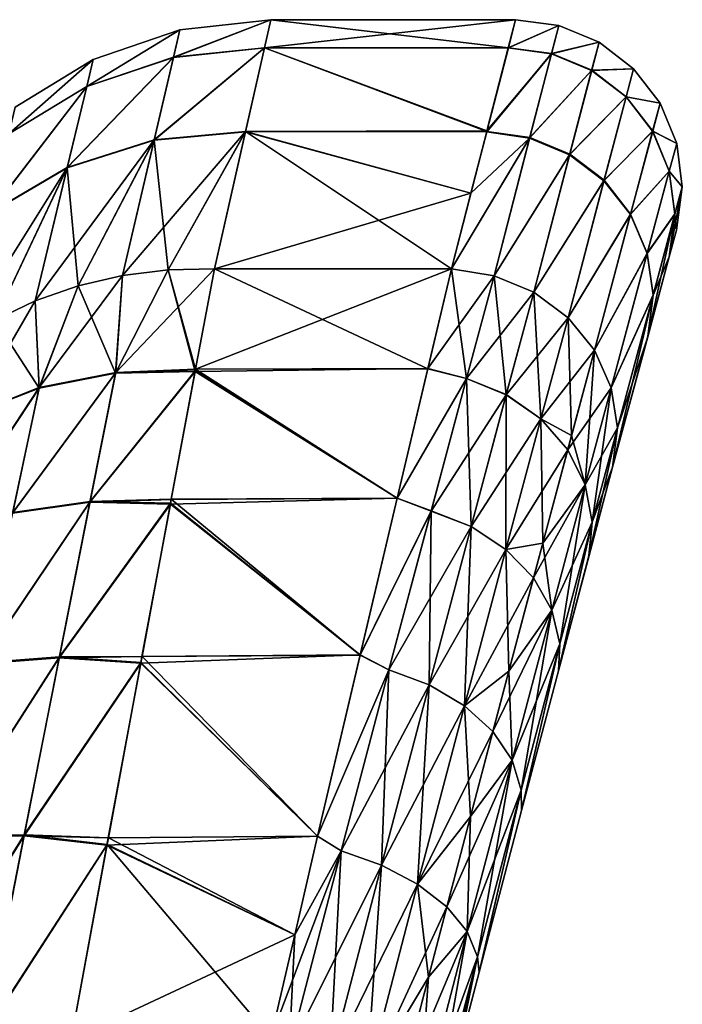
# Model space of a CAD drawing. Header units: metres. Extents: x 59 to 135, y -85 to 87.
# Tile 210 of 210: x 131.57 to 134.75, y 82.53 to 87.25. Entities that reach past the tile are written whole.
import ezdxf

# ---------------------------------------------------------------- set-up
doc = ezdxf.new("R2010")
doc.units = ezdxf.units.M
doc.layers.add('solid_21_404_502_XXX', color=7, linetype='CONTINUOUS')

msp = doc.modelspace()

# ---------------------------------------------------------------- linework, layer by layer
at = {"layer": 'solid_21_404_502_XXX'}
for points in [[(132.30574, 87.068466, 2.121227), (132.742386, 87.114601, 2.141315), (132.773087, 87.25, 0.004176)], [(132.30574, 87.068466, 2.121227), (132.773087, 87.25, 0.004176), (132.336929, 87.201859, 0.004138)], [(132.305969, 87.069496, -2.113011), (132.773087, 87.25, 0.004176), (132.74263, 87.115654, -2.133033)], [(132.336929, 87.201859, 0.004138), (132.773087, 87.25, 0.004176), (132.305969, 87.069496, -2.113011)], [(133.913116, 87.115616, 2.13333), (132.773087, 87.25, 0.004176), (132.742386, 87.114601, 2.141315)], [(133.9478, 87.25, -0.004178), (132.74263, 87.115654, -2.133033), (132.773087, 87.25, 0.004176)], [(133.9478, 87.25, -0.004178), (133.912842, 87.114563, -2.141612), (132.74263, 87.115654, -2.133033)], [(133.913116, 87.115616, 2.13333), (133.9478, 87.25, -0.004178), (132.773087, 87.25, 0.004176)], [(134.155197, 87.222649, -0.004187), (133.912842, 87.114563, -2.141612), (133.9478, 87.25, -0.004178)], [(134.155197, 87.222649, -0.004187), (133.9478, 87.25, -0.004178), (133.913116, 87.115616, 2.13333)], [(131.890167, 86.928726, 2.089925), (132.336929, 87.201859, 0.004138), (131.921753, 87.059753, 0.004077)], [(131.890167, 86.928726, 2.089925), (132.30574, 87.068466, 2.121227), (132.336929, 87.201859, 0.004138)], [(132.336929, 87.201859, 0.004138), (132.305969, 87.069496, -2.113011), (131.890396, 86.929733, -2.081831)], [(131.921753, 87.059753, 0.004077), (132.336929, 87.201859, 0.004138), (131.890396, 86.929733, -2.081831)], [(134.119843, 87.086617, -2.145201), (133.912842, 87.114563, -2.141612), (134.155197, 87.222649, -0.004187)], [(134.155197, 87.222649, -0.004187), (133.913116, 87.115616, 2.13333), (134.120102, 87.087669, 2.136893)], [(134.119843, 87.086617, -2.145201), (134.155197, 87.222649, -0.004187), (134.348404, 87.142479, -0.00418)], [(134.348404, 87.142479, -0.00418), (134.155197, 87.222649, -0.004187), (134.120102, 87.087669, 2.136893)], [(132.21312, 86.671867, 4.203223), (132.651215, 86.712105, 4.242525), (132.742386, 87.114601, 2.141315)], [(132.21312, 86.671867, 4.203223), (132.742386, 87.114601, 2.141315), (132.30574, 87.068466, 2.121227)], [(132.213593, 86.673927, -4.195174), (132.74263, 87.115654, -2.133033), (132.651688, 86.714195, -4.234408)], [(132.305969, 87.069496, -2.113011), (132.74263, 87.115654, -2.133033), (132.213593, 86.673927, -4.195174)], [(133.809738, 86.714104, 4.234763), (132.742386, 87.114601, 2.141315), (132.651215, 86.712105, 4.242525)], [(133.810303, 86.716324, -4.22612), (132.651688, 86.714195, -4.234408), (132.74263, 87.115654, -2.133033)], [(133.809738, 86.714104, 4.234763), (133.913116, 87.115616, 2.13333), (132.742386, 87.114601, 2.141315)], [(133.912842, 87.114563, -2.141612), (133.810303, 86.716324, -4.22612), (132.74263, 87.115654, -2.133033)], [(134.120102, 87.087669, 2.136893), (133.913116, 87.115616, 2.13333), (133.809738, 86.714104, 4.234763)], [(134.119843, 87.086617, -2.145201), (133.810303, 86.716324, -4.22612), (133.912842, 87.114563, -2.141612)], [(134.312714, 87.006462, -2.141654), (134.119843, 87.086617, -2.145201), (134.348404, 87.142479, -0.00418)], [(134.348404, 87.142479, -0.00418), (134.120102, 87.087669, 2.136893), (134.312973, 87.007523, 2.13336)], [(134.312714, 87.006462, -2.141654), (134.348404, 87.142479, -0.00418), (134.514206, 87.014969, -0.00416)], [(134.514206, 87.014969, -0.00416), (134.348404, 87.142479, -0.00418), (134.312973, 87.007523, 2.13336)], [(131.515747, 86.702126, 2.048938), (131.921753, 87.059753, 0.004077), (131.547546, 86.830521, 0.003997)], [(131.515747, 86.702126, 2.048938), (131.890167, 86.928726, 2.089925), (131.921753, 87.059753, 0.004077)], [(131.921753, 87.059753, 0.004077), (131.890396, 86.929733, -2.081831), (131.515991, 86.703117, -2.041002)], [(131.547546, 86.830521, 0.003997), (131.921753, 87.059753, 0.004077), (131.515991, 86.703117, -2.041002)], [(131.796371, 86.539124, 4.141469), (132.30574, 87.068466, 2.121227), (131.890167, 86.928726, 2.089925)], [(131.796371, 86.539124, 4.141469), (132.21312, 86.671867, 4.203223), (132.30574, 87.068466, 2.121227)], [(132.305969, 87.069496, -2.113011), (132.213593, 86.673927, -4.195174), (131.796844, 86.541145, -4.133537)], [(131.890396, 86.929733, -2.081831), (132.305969, 87.069496, -2.113011), (131.796844, 86.541145, -4.133537)], [(134.119843, 87.086617, -2.145201), (133.809189, 86.712013, -4.242884), (133.810303, 86.716324, -4.22612)], [(134.01503, 86.682358, -4.249557), (133.809189, 86.712013, -4.242884), (134.119843, 87.086617, -2.145201)], [(134.120102, 87.087669, 2.136893), (133.809738, 86.714104, 4.234763), (134.015564, 86.684456, 4.241427)], [(134.01503, 86.682358, -4.249557), (134.119843, 87.086617, -2.145201), (134.312714, 87.006462, -2.141654)], [(134.312973, 87.007523, 2.13336), (134.120102, 87.087669, 2.136893), (134.015564, 86.684456, 4.241427)], [(134.206924, 86.60231, -4.242261), (134.01503, 86.682358, -4.249557), (134.312714, 87.006462, -2.141654)], [(134.312973, 87.007523, 2.13336), (134.015564, 86.684456, 4.241427), (134.207474, 86.604408, 4.234148)], [(134.206924, 86.60231, -4.242261), (134.312714, 87.006462, -2.141654), (134.478317, 86.87957, -2.131233)], [(134.478592, 86.880623, 2.122981), (134.312973, 87.007523, 2.13336), (134.207474, 86.604408, 4.234148)], [(134.478317, 86.87957, -2.131233), (134.312714, 87.006462, -2.141654), (134.514206, 87.014969, -0.00416)], [(134.514206, 87.014969, -0.00416), (134.312973, 87.007523, 2.13336), (134.478592, 86.880623, 2.122981)], [(134.478317, 86.87957, -2.131233), (134.514206, 87.014969, -0.00416), (134.641312, 86.848831, -0.004127)], [(134.641312, 86.848831, -0.004127), (134.514206, 87.014969, -0.00416), (134.478592, 86.880623, 2.122981)], [(131.42131, 86.320343, 4.060299), (131.890167, 86.928726, 2.089925), (131.515747, 86.702126, 2.048938)], [(131.42131, 86.320343, 4.060299), (131.796371, 86.539124, 4.141469), (131.890167, 86.928726, 2.089925)], [(131.890396, 86.929733, -2.081831), (131.796844, 86.541145, -4.133537), (131.421783, 86.322319, -4.052522)], [(131.515991, 86.703117, -2.041002), (131.890396, 86.929733, -2.081831), (131.421783, 86.322319, -4.052522)], [(134.371933, 86.477287, -4.221505), (134.206924, 86.60231, -4.242261), (134.478317, 86.87957, -2.131233)], [(134.478592, 86.880623, 2.122981), (134.207474, 86.604408, 4.234148), (134.372482, 86.479378, 4.213431)], [(134.371933, 86.477287, -4.221505), (134.478317, 86.87957, -2.131233), (134.605362, 86.714592, -2.114651)], [(134.605637, 86.715637, 2.106462), (134.478592, 86.880623, 2.122981), (134.372482, 86.479378, 4.213431)], [(134.605362, 86.714592, -2.114651), (134.478317, 86.87957, -2.131233), (134.641312, 86.848831, -0.004127)], [(134.641312, 86.848831, -0.004127), (134.478592, 86.880623, 2.122981), (134.605637, 86.715637, 2.106462)], [(134.605362, 86.714592, -2.114651), (134.641312, 86.848831, -0.004127), (134.720993, 86.655426, -0.004085)], [(134.720993, 86.655426, -0.004085), (134.641312, 86.848831, -0.004127), (134.605637, 86.715637, 2.106462)], [(132.062088, 86.023415, -6.206334), (132.651688, 86.714195, -4.234408), (132.280975, 86.050339, -6.239176)], [(132.213593, 86.673927, -4.195174), (132.651688, 86.714195, -4.234408), (132.062088, 86.023415, -6.206334)], [(132.280975, 86.050339, 6.239176), (132.651215, 86.712105, 4.242525), (132.21312, 86.671867, 4.203223)], [(132.280975, 86.050339, -6.239176), (132.651688, 86.714195, -4.234408), (132.502609, 86.054207, -6.263158)], [(132.280975, 86.050339, 6.239176), (132.502609, 86.054207, 6.263158), (132.651215, 86.712105, 4.242525)], [(132.651688, 86.714195, -4.234408), (133.640747, 86.054207, -6.263158), (132.502609, 86.054207, -6.263158)], [(133.733734, 86.417725, 5.254017), (132.651215, 86.712105, 4.242525), (132.502609, 86.054207, 6.263158)], [(133.733734, 86.417725, 5.254017), (133.809738, 86.714104, 4.234763), (132.651215, 86.712105, 4.242525)], [(133.810303, 86.716324, -4.22612), (133.809189, 86.712013, -4.242884), (132.651688, 86.714195, -4.234408)], [(133.733719, 86.417664, -5.254194), (133.640747, 86.054207, -6.263158), (132.651688, 86.714195, -4.234408)], [(133.809189, 86.712013, -4.242884), (133.733719, 86.417664, -5.254194), (132.651688, 86.714195, -4.234408)], [(133.733734, 86.417725, 5.254017), (133.640747, 86.054207, 6.263158), (133.809738, 86.714104, 4.234763)], [(134.015564, 86.684456, 4.241427), (133.809738, 86.714104, 4.234763), (133.640747, 86.054207, 6.263158)], [(133.844727, 86.021965, 6.272031), (134.015564, 86.684456, 4.241427), (133.640747, 86.054207, 6.263158)], [(134.01503, 86.682358, -4.249557), (133.640747, 86.054207, -6.263158), (133.733719, 86.417664, -5.254194)], [(134.01503, 86.682358, -4.249557), (133.844727, 86.021965, -6.272031), (133.640747, 86.054207, -6.263158)], [(134.01503, 86.682358, -4.249557), (133.733719, 86.417664, -5.254194), (133.809189, 86.712013, -4.242884)], [(133.844727, 86.021965, 6.272031), (134.207474, 86.604408, 4.234148), (134.015564, 86.684456, 4.241427)], [(134.206924, 86.60231, -4.242261), (133.844727, 86.021965, -6.272031), (134.01503, 86.682358, -4.249557)], [(134.498871, 86.31575, -4.188692), (134.371933, 86.477287, -4.221505), (134.605362, 86.714592, -2.114651)], [(134.605637, 86.715637, 2.106462), (134.372482, 86.479378, 4.213431), (134.49942, 86.317818, 4.18068)], [(134.498871, 86.31575, -4.188692), (134.605362, 86.714592, -2.114651), (134.685196, 86.522774, -2.093037)], [(134.685486, 86.523804, 2.084932), (134.605637, 86.715637, 2.106462), (134.49942, 86.317818, 4.18068)], [(134.685196, 86.522774, -2.093037), (134.605362, 86.714592, -2.114651), (134.720993, 86.655426, -0.004085)], [(134.720993, 86.655426, -0.004085), (134.605637, 86.715637, 2.106462), (134.685486, 86.523804, 2.084932)], [(132.213593, 86.673927, -4.195174), (131.848679, 85.973763, -6.16504), (131.643387, 85.902, -6.115808)], [(131.796844, 86.541145, -4.133537), (132.213593, 86.673927, -4.195174), (131.643387, 85.902, -6.115808)], [(131.848679, 85.973763, 6.16504), (132.21312, 86.671867, 4.203223), (131.796371, 86.539124, 4.141469)], [(132.213593, 86.673927, -4.195174), (132.062088, 86.023415, -6.206334), (131.848679, 85.973763, -6.16504)], [(131.848679, 85.973763, 6.16504), (132.062088, 86.023415, 6.206334), (132.21312, 86.671867, 4.203223)], [(132.062088, 86.023415, 6.206334), (132.280975, 86.050339, 6.239176), (132.21312, 86.671867, 4.203223)], [(134.685196, 86.522774, -2.093037), (134.720993, 86.655426, -0.004085), (134.747803, 86.447975, -0.004036)], [(134.747803, 86.447975, -0.004036), (134.720993, 86.655426, -0.004085), (134.685486, 86.523804, 2.084932)], [(133.844727, 86.021965, 6.272031), (134.035263, 85.942123, 6.260615), (134.207474, 86.604408, 4.234148)], [(134.206924, 86.60231, -4.242261), (134.035263, 85.942123, -6.260615), (133.844727, 86.021965, -6.272031)], [(134.035263, 85.942123, 6.260615), (134.372482, 86.479378, 4.213431), (134.207474, 86.604408, 4.234148)], [(134.371933, 86.477287, -4.221505), (134.035263, 85.942123, -6.260615), (134.206924, 86.60231, -4.242261)], [(131.796844, 86.541145, -4.133537), (131.448792, 85.809021, -6.059249), (131.267288, 85.695984, -5.996068)], [(131.421783, 86.322319, -4.052522), (131.796844, 86.541145, -4.133537), (131.267288, 85.695984, -5.996068)], [(131.448792, 85.809021, 6.059249), (131.796371, 86.539124, 4.141469), (131.42131, 86.320343, 4.060299)], [(131.796844, 86.541145, -4.133537), (131.643387, 85.902, -6.115808), (131.448792, 85.809021, -6.059249)], [(131.448792, 85.809021, 6.059249), (131.643387, 85.902, 6.115808), (131.796371, 86.539124, 4.141469)], [(131.643387, 85.902, 6.115808), (131.848679, 85.973763, 6.16504), (131.796371, 86.539124, 4.141469)], [(134.579163, 86.128609, -4.146039), (134.498871, 86.31575, -4.188692), (134.685196, 86.522774, -2.093037)], [(134.685486, 86.523804, 2.084932), (134.49942, 86.317818, 4.18068), (134.579712, 86.130661, 4.138109)], [(134.579163, 86.128609, -4.146039), (134.685196, 86.522774, -2.093037), (134.712387, 86.317192, -2.067865)], [(134.712662, 86.318214, 2.059856), (134.685486, 86.523804, 2.084932), (134.579712, 86.130661, 4.138109)], [(134.712387, 86.317192, -2.067865), (134.685196, 86.522774, -2.093037), (134.747803, 86.447975, -0.004036)], [(134.747803, 86.447975, -0.004036), (134.685486, 86.523804, 2.084932), (134.712662, 86.318214, 2.059856)], [(134.035263, 85.942123, 6.260615), (134.199417, 85.820038, 6.229654), (134.372482, 86.479378, 4.213431)], [(134.371933, 86.477287, -4.221505), (134.199417, 85.820038, -6.229654), (134.035263, 85.942123, -6.260615)], [(134.199417, 85.820038, 6.229654), (134.49942, 86.317818, 4.18068), (134.372482, 86.479378, 4.213431)], [(134.498871, 86.31575, -4.188692), (134.199417, 85.820038, -6.229654), (134.371933, 86.477287, -4.221505)], [(134.747803, 86.447975, -0.004036), (134.685318, 86.112869, 2.032932), (134.71994, 86.240654, -0.003983)], [(134.747803, 86.447975, -0.004036), (134.712662, 86.318214, 2.059856), (134.685318, 86.112869, 2.032932)], [(134.712387, 86.317192, -2.067865), (134.747803, 86.447975, -0.004036), (134.71994, 86.240654, -0.003983)], [(133.733734, 86.417725, 5.254017), (132.502609, 86.054207, 6.263158), (133.640747, 86.054207, 6.263158)], [(134.199417, 85.820038, 6.229654), (134.326187, 85.663864, 6.181219), (134.49942, 86.317818, 4.18068)], [(134.498871, 86.31575, -4.188692), (134.326187, 85.663864, -6.181219), (134.199417, 85.820038, -6.229654)], [(134.326187, 85.663864, 6.181219), (134.579712, 86.130661, 4.138109), (134.49942, 86.317818, 4.18068)], [(134.579163, 86.128609, -4.146039), (134.326187, 85.663864, -6.181219), (134.498871, 86.31575, -4.188692)], [(134.607376, 85.928535, -4.096434), (134.579163, 86.128609, -4.146039), (134.712387, 86.317192, -2.067865)], [(134.712662, 86.318214, 2.059856), (134.579712, 86.130661, 4.138109), (134.607925, 85.930557, 4.088597)], [(134.712662, 86.318214, 2.059856), (134.582138, 85.731026, 4.035476), (134.685318, 86.112869, 2.032932)], [(134.712662, 86.318214, 2.059856), (134.607925, 85.930557, 4.088597), (134.582138, 85.731026, 4.035476)], [(134.607376, 85.928535, -4.096434), (134.712387, 86.317192, -2.067865), (134.685043, 86.111877, -2.040818)], [(134.712387, 86.317192, -2.067865), (134.71994, 86.240654, -0.003983), (134.685043, 86.111877, -2.040818)], [(134.685043, 86.111877, -2.040818), (134.71994, 86.240654, -0.003983), (134.685318, 86.112869, 2.032932)], [(134.326187, 85.663864, 6.181219), (134.40712, 85.484047, 6.11855), (134.579712, 86.130661, 4.138109)], [(134.579163, 86.128609, -4.146039), (134.40712, 85.484047, -6.11855), (134.326187, 85.663864, -6.181219)], [(134.40712, 85.484047, 6.11855), (134.607925, 85.930557, 4.088597), (134.579712, 86.130661, 4.138109)], [(134.607376, 85.928535, -4.096434), (134.40712, 85.484047, -6.11855), (134.579163, 86.128609, -4.146039)], [(134.581604, 85.729034, -4.043221), (134.685043, 86.111877, -2.040818), (134.582138, 85.731026, 4.035476)], [(134.607376, 85.928535, -4.096434), (134.685043, 86.111877, -2.040818), (134.581604, 85.729034, -4.043221)], [(134.685043, 86.111877, -2.040818), (134.685318, 86.112869, 2.032932), (134.582138, 85.731026, 4.035476)], [(132.062088, 86.023415, -6.206334), (132.029358, 85.557503, -7.209183), (131.66188, 85.485466, -7.112782)], [(131.848679, 85.973763, -6.16504), (132.062088, 86.023415, -6.206334), (131.66188, 85.485466, -7.112782)], [(132.028839, 85.554832, 7.213833), (132.062088, 86.023415, 6.206334), (131.848679, 85.973763, 6.16504)], [(132.028839, 85.554832, 7.213833), (132.410538, 85.5625, 7.274918), (132.280975, 86.050339, 6.239176)], [(132.028839, 85.554832, 7.213833), (132.280975, 86.050339, 6.239176), (132.062088, 86.023415, 6.206334)], [(132.029358, 85.557503, -7.209183), (132.502609, 86.054207, -6.263158), (132.412537, 85.573158, -7.256566)], [(132.280975, 86.050339, -6.239176), (132.502609, 86.054207, -6.263158), (132.029358, 85.557503, -7.209183)], [(132.062088, 86.023415, -6.206334), (132.280975, 86.050339, -6.239176), (132.029358, 85.557503, -7.209183)], [(132.280975, 86.050339, 6.239176), (132.412506, 85.572983, 7.256866), (132.502609, 86.054207, 6.263158)], [(132.280975, 86.050339, 6.239176), (132.410538, 85.5625, 7.274918), (132.412506, 85.572983, 7.256866)], [(132.412506, 85.572983, 7.256866), (133.640747, 86.054207, 6.263158), (132.502609, 86.054207, 6.263158)], [(133.526596, 85.575996, 7.25165), (133.640747, 86.054207, 6.263158), (132.412506, 85.572983, 7.256866)], [(133.526566, 85.575867, -7.251884), (132.412537, 85.573158, -7.256566), (132.502609, 86.054207, -6.263158)], [(133.526566, 85.575867, -7.251884), (132.502609, 86.054207, -6.263158), (133.640747, 86.054207, -6.263158)], [(133.712097, 85.528839, -7.28691), (133.526566, 85.575867, -7.251884), (133.640747, 86.054207, -6.263158)], [(133.844727, 86.021965, 6.272031), (133.640747, 86.054207, 6.263158), (133.526596, 85.575996, 7.25165)], [(133.712067, 85.52877, 7.287029), (133.844727, 86.021965, 6.272031), (133.526596, 85.575996, 7.25165)], [(133.844727, 86.021965, -6.272031), (133.712097, 85.528839, -7.28691), (133.640747, 86.054207, -6.263158)], [(133.712067, 85.52877, 7.287029), (134.035263, 85.942123, 6.260615), (133.844727, 86.021965, 6.272031)], [(133.903259, 85.451225, -7.271375), (133.712097, 85.528839, -7.28691), (133.844727, 86.021965, -6.272031)], [(134.035263, 85.942123, -6.260615), (133.903259, 85.451225, -7.271375), (133.844727, 86.021965, -6.272031)], [(131.643387, 85.902, -6.115808), (131.848679, 85.973763, -6.16504), (131.66188, 85.485466, -7.112782)], [(131.661346, 85.482887, 7.117321), (131.848679, 85.973763, 6.16504), (131.643387, 85.902, 6.115808)], [(131.661346, 85.482887, 7.117321), (132.028839, 85.554832, 7.213833), (131.848679, 85.973763, 6.16504)], [(133.903244, 85.451157, 7.271493), (134.035263, 85.942123, 6.260615), (133.712067, 85.52877, 7.287029)], [(133.903244, 85.451157, 7.271493), (134.199417, 85.820038, 6.229654), (134.035263, 85.942123, 6.260615)], [(134.069, 85.334755, -7.229244), (133.903259, 85.451225, -7.271375), (134.035263, 85.942123, -6.260615)], [(134.199417, 85.820038, -6.229654), (134.069, 85.334755, -7.229244), (134.035263, 85.942123, -6.260615)], [(134.40712, 85.484047, 6.11855), (134.436798, 85.292625, 6.045839), (134.607925, 85.930557, 4.088597)], [(134.607376, 85.928535, -4.096434), (134.436798, 85.292625, -6.045839), (134.40712, 85.484047, -6.11855)], [(134.607925, 85.930557, 4.088597), (134.413513, 85.103508, 5.968421), (134.582138, 85.731026, 4.035476)], [(134.436798, 85.292625, 6.045839), (134.413513, 85.103508, 5.968421), (134.607925, 85.930557, 4.088597)], [(134.607376, 85.928535, -4.096434), (134.581604, 85.729034, -4.043221), (134.436798, 85.292625, -6.045839)], [(131.643387, 85.902, -6.115808), (131.66188, 85.485466, -7.112782), (131.322403, 85.351784, -6.984685)], [(131.448792, 85.809021, -6.059249), (131.643387, 85.902, -6.115808), (131.322403, 85.351784, -6.984685)], [(131.661346, 85.482887, 7.117321), (131.643387, 85.902, 6.115808), (131.448792, 85.809021, 6.059249)], [(131.321854, 85.349304, 6.989068), (131.661346, 85.482887, 7.117321), (131.448792, 85.809021, 6.059249)], [(134.068985, 85.334694, 7.229361), (134.199417, 85.820038, 6.229654), (133.903244, 85.451157, 7.271493)], [(134.068985, 85.334694, 7.229361), (134.326187, 85.663864, 6.181219), (134.199417, 85.820038, 6.229654)], [(134.216293, 85.254654, -7.044911), (134.069, 85.334755, -7.229244), (134.199417, 85.820038, -6.229654)], [(134.326187, 85.663864, -6.181219), (134.216293, 85.254654, -7.044911), (134.199417, 85.820038, -6.229654)], [(134.581604, 85.729034, -4.043221), (134.582138, 85.731026, 4.035476), (134.413513, 85.103508, 5.968421)], [(134.413513, 85.103508, -5.968421), (134.581604, 85.729034, -4.043221), (134.413513, 85.103508, 5.968421)], [(134.436798, 85.292625, -6.045839), (134.581604, 85.729034, -4.043221), (134.413513, 85.103508, -5.968421)], [(134.198212, 85.187157, 7.16345), (134.326187, 85.663864, 6.181219), (134.068985, 85.334694, 7.229361)], [(134.198212, 85.187157, 7.16345), (134.40712, 85.484047, 6.11855), (134.326187, 85.663864, 6.181219)], [(134.282303, 85.018501, -7.078056), (134.216293, 85.254654, -7.044911), (134.326187, 85.663864, -6.181219)], [(134.40712, 85.484047, -6.11855), (134.282303, 85.018501, -7.078056), (134.326187, 85.663864, -6.181219)], [(131.534439, 84.883102, 8.009922), (132.028839, 85.554832, 7.213833), (131.661346, 85.482887, 7.117321)], [(131.534439, 84.883102, 8.009922), (131.905701, 84.935081, 8.127666), (132.028839, 85.554832, 7.213833)], [(132.029358, 85.557503, -7.209183), (131.906342, 84.938362, -8.123513), (131.535095, 84.886284, -8.005861)], [(131.66188, 85.485466, -7.112782), (132.029358, 85.557503, -7.209183), (131.535095, 84.886284, -8.005861)], [(131.905701, 84.935081, 8.127666), (132.295898, 84.948944, 8.171852), (132.410538, 85.5625, 7.274918)], [(131.905701, 84.935081, 8.127666), (132.410538, 85.5625, 7.274918), (132.028839, 85.554832, 7.213833)], [(131.906342, 84.938362, -8.123513), (132.411041, 85.565247, -7.270205), (132.295944, 84.949219, -8.171506)], [(132.029358, 85.557503, -7.209183), (132.411041, 85.565247, -7.270205), (131.906342, 84.938362, -8.123513)], [(132.029358, 85.557503, -7.209183), (132.412537, 85.573158, -7.256566), (132.411041, 85.565247, -7.270205)], [(133.37912, 84.955002, 8.164232), (132.410538, 85.5625, 7.274918), (132.295898, 84.948944, 8.171852)], [(133.379059, 84.954773, -8.164514), (132.295944, 84.949219, -8.171506), (132.411041, 85.565247, -7.270205)], [(133.526596, 85.575996, 7.25165), (132.412506, 85.572983, 7.256866), (132.410538, 85.5625, 7.274918)], [(133.37912, 84.955002, 8.164232), (133.526596, 85.575996, 7.25165), (132.410538, 85.5625, 7.274918)], [(133.379059, 84.954773, -8.164514), (132.411041, 85.565247, -7.270205), (132.412537, 85.573158, -7.256566)], [(133.526566, 85.575867, -7.251884), (133.379059, 84.954773, -8.164514), (132.412537, 85.573158, -7.256566)], [(133.712097, 85.528839, -7.28691), (133.379059, 84.954773, -8.164514), (133.526566, 85.575867, -7.251884)], [(133.712067, 85.52877, 7.287029), (133.526596, 85.575996, 7.25165), (133.37912, 84.955002, 8.164232)], [(133.712097, 85.528839, -7.28691), (133.54213, 84.893127, -8.211418), (133.379059, 84.954773, -8.164514)], [(133.542099, 84.893013, 8.211564), (133.712067, 85.52877, 7.287029), (133.37912, 84.955002, 8.164232)], [(133.903244, 85.451157, 7.271493), (133.712067, 85.52877, 7.287029), (133.542099, 84.893013, 8.211564)], [(133.734085, 84.818359, -8.192179), (133.54213, 84.893127, -8.211418), (133.712097, 85.528839, -7.28691)], [(133.903259, 85.451225, -7.271375), (133.734085, 84.818359, -8.192179), (133.712097, 85.528839, -7.28691)], [(131.192398, 84.772644, 7.851131), (131.661346, 85.482887, 7.117321), (131.321854, 85.349304, 6.989068)], [(131.192398, 84.772644, 7.851131), (131.534439, 84.883102, 8.009922), (131.661346, 85.482887, 7.117321)], [(131.66188, 85.485466, -7.112782), (131.535095, 84.886284, -8.005861), (131.193085, 84.775696, -7.847207)], [(131.322403, 85.351784, -6.984685), (131.66188, 85.485466, -7.112782), (131.193085, 84.775696, -7.847207)], [(133.734055, 84.818237, 8.192324), (133.903244, 85.451157, 7.271493), (133.542099, 84.893013, 8.211564)], [(134.068985, 85.334694, 7.229361), (133.903244, 85.451157, 7.271493), (133.734055, 84.818237, 8.192324)], [(133.90184, 84.709053, -8.139998), (133.734085, 84.818359, -8.192179), (133.903259, 85.451225, -7.271375)], [(134.069, 85.334755, -7.229244), (133.90184, 84.709053, -8.139998), (133.903259, 85.451225, -7.271375)], [(134.282288, 85.018433, 7.078169), (134.40712, 85.484047, 6.11855), (134.198212, 85.187157, 7.16345)], [(134.282288, 85.018433, 7.078169), (134.436798, 85.292625, 6.045839), (134.40712, 85.484047, 6.11855)], [(134.315598, 84.839859, -6.979113), (134.282303, 85.018501, -7.078056), (134.40712, 85.484047, -6.11855)], [(134.436798, 85.292625, -6.045839), (134.315598, 84.839859, -6.979113), (134.40712, 85.484047, -6.11855)], [(133.90181, 84.708939, 8.140142), (134.068985, 85.334694, 7.229361), (133.734055, 84.818237, 8.192324)], [(134.198212, 85.187157, 7.16345), (134.068985, 85.334694, 7.229361), (133.90181, 84.708939, 8.140142)], [(134.078308, 84.738327, -7.843858), (133.90184, 84.709053, -8.139998), (134.069, 85.334755, -7.229244)], [(134.216293, 85.254654, -7.044911), (134.078308, 84.738327, -7.843858), (134.069, 85.334755, -7.229244)], [(134.315582, 84.839798, 6.979223), (134.436798, 85.292625, 6.045839), (134.282288, 85.018433, 7.078169)], [(134.436798, 85.292625, -6.045839), (134.413513, 85.103508, -5.968421), (134.300034, 84.678825, -6.848584)], [(134.436798, 85.292625, -6.045839), (134.300034, 84.678825, -6.848584), (134.315598, 84.839859, -6.979113)], [(134.315582, 84.839798, 6.979223), (134.413513, 85.103508, 5.968421), (134.436798, 85.292625, 6.045839)], [(134.282303, 85.018501, -7.078056), (134.078308, 84.738327, -7.843858), (134.216293, 85.254654, -7.044911)], [(134.034119, 84.572418, 8.058511), (134.198212, 85.187157, 7.16345), (133.90181, 84.708939, 8.140142)], [(134.282288, 85.018433, 7.078169), (134.198212, 85.187157, 7.16345), (134.034119, 84.572418, 8.058511)], [(134.300034, 84.678825, -6.848584), (134.413513, 85.103508, -5.968421), (134.30014, 84.679222, 6.847886)], [(134.413513, 85.103508, -5.968421), (134.413513, 85.103508, 5.968421), (134.30014, 84.679222, 6.847886)], [(134.315582, 84.839798, 6.979223), (134.30014, 84.679222, 6.847886), (134.413513, 85.103508, 5.968421)], [(134.122162, 84.417809, 7.952889), (134.282288, 85.018433, 7.078169), (134.034119, 84.572418, 8.058511)], [(134.282303, 85.018501, -7.078056), (134.122192, 84.417923, -7.952751), (134.078308, 84.738327, -7.843858)], [(134.315582, 84.839798, 6.979223), (134.282288, 85.018433, 7.078169), (134.122162, 84.417809, 7.952889)], [(134.160049, 84.255569, -7.830208), (134.122192, 84.417923, -7.952751), (134.282303, 85.018501, -7.078056)], [(134.315598, 84.839859, -6.979113), (134.160049, 84.255569, -7.830208), (134.282303, 85.018501, -7.078056)], [(131.382111, 84.160637, 8.802956), (131.905701, 84.935081, 8.127666), (131.534439, 84.883102, 8.009922)], [(131.382111, 84.160637, 8.802956), (131.758011, 84.189392, 8.937677), (131.905701, 84.935081, 8.127666)], [(131.906342, 84.938362, -8.123513), (131.758759, 84.193237, -8.934073), (131.382889, 84.16436, -8.799421)], [(131.535095, 84.886284, -8.005861), (131.906342, 84.938362, -8.123513), (131.382889, 84.16436, -8.799421)], [(131.758011, 84.189392, 8.937677), (132.291748, 84.926651, 8.199708), (131.905701, 84.935081, 8.127666)], [(131.758011, 84.189392, 8.937677), (132.15535, 84.194336, 8.987399), (132.291748, 84.926651, 8.199708)], [(131.906342, 84.938362, -8.123513), (132.292358, 84.930008, -8.195531), (131.758759, 84.193237, -8.934073)], [(131.758759, 84.193237, -8.934073), (132.292358, 84.930008, -8.195531), (132.155411, 84.194664, -8.987096)], [(131.905701, 84.935081, 8.127666), (132.291748, 84.926651, 8.199708), (132.295898, 84.948944, 8.171852)], [(131.906342, 84.938362, -8.123513), (132.295944, 84.949219, -8.171506), (132.292358, 84.930008, -8.195531)], [(133.20166, 84.202507, 8.979777), (132.291748, 84.926651, 8.199708), (132.15535, 84.194336, 8.987399)], [(133.201599, 84.202248, -8.980022), (132.155411, 84.194664, -8.987096), (132.292358, 84.930008, -8.195531)], [(133.37912, 84.955002, 8.164232), (132.295898, 84.948944, 8.171852), (132.291748, 84.926651, 8.199708)], [(133.20166, 84.202507, 8.979777), (133.37912, 84.955002, 8.164232), (132.291748, 84.926651, 8.199708)], [(133.201599, 84.202248, -8.980022), (132.292358, 84.930008, -8.195531), (132.295944, 84.949219, -8.171506)], [(133.379059, 84.954773, -8.164514), (133.201599, 84.202248, -8.980022), (132.295944, 84.949219, -8.171506)], [(133.54213, 84.893127, -8.211418), (133.201599, 84.202248, -8.980022), (133.379059, 84.954773, -8.164514)], [(133.542099, 84.893013, 8.211564), (133.37912, 84.955002, 8.164232), (133.20166, 84.202507, 8.979777)], [(133.54213, 84.893127, -8.211418), (133.339981, 84.131378, -9.02611), (133.201599, 84.202248, -8.980022)], [(133.339935, 84.131241, 9.026235), (133.542099, 84.893013, 8.211564), (133.20166, 84.202507, 8.979777)], [(133.734055, 84.818237, 8.192324), (133.542099, 84.893013, 8.211564), (133.339935, 84.131241, 9.026235)], [(133.532867, 84.059975, -9.003648), (133.339981, 84.131378, -9.02611), (133.54213, 84.893127, -8.211418)], [(133.734085, 84.818359, -8.192179), (133.532867, 84.059975, -9.003648), (133.54213, 84.893127, -8.211418)], [(134.160034, 84.255463, 7.830343), (134.315582, 84.839798, 6.979223), (134.122162, 84.417809, 7.952889)], [(134.315598, 84.839859, -6.979113), (134.300034, 84.678825, -6.848584), (134.153137, 84.126183, -7.663451)], [(134.315598, 84.839859, -6.979113), (134.153137, 84.126183, -7.663451), (134.160049, 84.255569, -7.830208)], [(134.315582, 84.839798, 6.979223), (134.15329, 84.126793, 7.662681), (134.30014, 84.679222, 6.847886)], [(134.160034, 84.255463, 7.830343), (134.15329, 84.126793, 7.662681), (134.315582, 84.839798, 6.979223)], [(133.532837, 84.059837, 9.003772), (133.734055, 84.818237, 8.192324), (133.339935, 84.131241, 9.026235)], [(133.90181, 84.708939, 8.140142), (133.734055, 84.818237, 8.192324), (133.532837, 84.059837, 9.003772)], [(133.702957, 83.959145, -8.942732), (133.532867, 84.059975, -9.003648), (133.734085, 84.818359, -8.192179)], [(133.90184, 84.709053, -8.139998), (133.702957, 83.959145, -8.942732), (133.734085, 84.818359, -8.192179)], [(134.078308, 84.738327, -7.843858), (133.915436, 84.125198, -8.565022), (133.90184, 84.709053, -8.139998)], [(134.122192, 84.417923, -7.952751), (133.915436, 84.125198, -8.565022), (134.078308, 84.738327, -7.843858)], [(133.702927, 83.959015, 8.942854), (133.90181, 84.708939, 8.140142), (133.532837, 84.059837, 9.003772)], [(134.034119, 84.572418, 8.058511), (133.90181, 84.708939, 8.140142), (133.702927, 83.959015, 8.942854)], [(133.915436, 84.125198, -8.565022), (133.702957, 83.959145, -8.942732), (133.90184, 84.709053, -8.139998)], [(134.153137, 84.126183, -7.663451), (134.300034, 84.678825, -6.848584), (134.15329, 84.126793, 7.662681)], [(134.300034, 84.678825, -6.848584), (134.30014, 84.679222, 6.847886), (134.15329, 84.126793, 7.662681)], [(133.838852, 83.835518, 8.847555), (134.034119, 84.572418, 8.058511), (133.702927, 83.959015, 8.942854)], [(134.122162, 84.417809, 7.952889), (134.034119, 84.572418, 8.058511), (133.838852, 83.835518, 8.847555)], [(133.931534, 83.697617, 8.724249), (134.122162, 84.417809, 7.952889), (133.838852, 83.835518, 8.847555)], [(134.122192, 84.417923, -7.952751), (133.931564, 83.697746, -8.724132), (133.915436, 84.125198, -8.565022)], [(134.160034, 84.255463, 7.830343), (134.122162, 84.417809, 7.952889), (133.931534, 83.697617, 8.724249)], [(133.974762, 83.554649, -8.58107), (133.931564, 83.697746, -8.724132), (134.122192, 84.417923, -7.952751)], [(134.160049, 84.255569, -7.830208), (133.974762, 83.554649, -8.58107), (134.122192, 84.417923, -7.952751)], [(133.974731, 83.55452, 8.581184), (134.160034, 84.255463, 7.830343), (133.931534, 83.697617, 8.724249)], [(133.974731, 83.55452, 8.581184), (133.976364, 83.456726, 8.391509), (134.160034, 84.255463, 7.830343)], [(134.160049, 84.255569, -7.830208), (133.976166, 83.455994, -8.392196), (133.974762, 83.554649, -8.58107)], [(134.160049, 84.255569, -7.830208), (134.153137, 84.126183, -7.663451), (133.976166, 83.455994, -8.392196)], [(134.160034, 84.255463, 7.830343), (133.976364, 83.456726, 8.391509), (134.15329, 84.126793, 7.662681)], [(131.20813, 83.331635, 9.480267), (131.758011, 84.189392, 8.937677), (131.382111, 84.160637, 8.802956)], [(131.20813, 83.331635, 9.480267), (131.589478, 83.3349, 9.627264), (131.758011, 84.189392, 8.937677)], [(131.758759, 84.193237, -8.934073), (131.590317, 83.339218, -9.624271), (131.209015, 83.335831, -9.47732)], [(131.382889, 84.16436, -8.799421), (131.758759, 84.193237, -8.934073), (131.209015, 83.335831, -9.47732)], [(131.589478, 83.3349, 9.627264), (132.149506, 84.162918, 9.01651), (131.758011, 84.189392, 8.937677)], [(131.758759, 84.193237, -8.934073), (132.150238, 84.166832, -9.012898), (131.590317, 83.339218, -9.624271)], [(131.758011, 84.189392, 8.937677), (132.149506, 84.162918, 9.01651), (132.15535, 84.194336, 8.987399)], [(131.758759, 84.193237, -8.934073), (132.155411, 84.194664, -8.987096), (132.150238, 84.166832, -9.012898)], [(133.20166, 84.202507, 8.979777), (132.15535, 84.194336, 8.987399), (132.149506, 84.162918, 9.01651)], [(132.998184, 83.333244, 9.678582), (133.20166, 84.202507, 8.979777), (132.149506, 84.162918, 9.01651)], [(132.998108, 83.332947, -9.678786), (132.150238, 84.166832, -9.012898), (132.155411, 84.194664, -8.987096)], [(133.201599, 84.202248, -8.980022), (132.998108, 83.332947, -9.678786), (132.155411, 84.194664, -8.987096)], [(133.339981, 84.131378, -9.02611), (132.998108, 83.332947, -9.678786), (133.201599, 84.202248, -8.980022)], [(133.339935, 84.131241, 9.026235), (133.20166, 84.202507, 8.979777), (132.998184, 83.333244, 9.678582)], [(131.589478, 83.3349, 9.627264), (131.99382, 83.32457, 9.684545), (132.149506, 84.162918, 9.01651)], [(131.590317, 83.339218, -9.624271), (132.150238, 84.166832, -9.012898), (131.993896, 83.324921, -9.684302)], [(132.998184, 83.333244, 9.678582), (132.149506, 84.162918, 9.01651), (131.99382, 83.32457, 9.684545)], [(132.998108, 83.332947, -9.678786), (131.993896, 83.324921, -9.684302), (132.150238, 84.166832, -9.012898)], [(133.339981, 84.131378, -9.02611), (133.111328, 83.262215, -9.714872), (132.998108, 83.332947, -9.678786)], [(133.111282, 83.262062, 9.714979), (133.339935, 84.131241, 9.026235), (132.998184, 83.333244, 9.678582)], [(133.532837, 84.059837, 9.003772), (133.339935, 84.131241, 9.026235), (133.111282, 83.262062, 9.714979)], [(133.305252, 83.194603, -9.689723), (133.111328, 83.262215, -9.714872), (133.339981, 84.131378, -9.02611)], [(133.532867, 84.059975, -9.003648), (133.305252, 83.194603, -9.689723), (133.339981, 84.131378, -9.02611)], [(133.915436, 84.125198, -8.565022), (133.731262, 83.426941, -9.197189), (133.702957, 83.959145, -8.942732)], [(133.931564, 83.697746, -8.724132), (133.731262, 83.426941, -9.197189), (133.915436, 84.125198, -8.565022)], [(133.976166, 83.455994, -8.392196), (134.153137, 84.126183, -7.663451), (133.976364, 83.456726, 8.391509)], [(134.153137, 84.126183, -7.663451), (134.15329, 84.126793, 7.662681), (133.976364, 83.456726, 8.391509)], [(133.305206, 83.19445, 9.689829), (133.532837, 84.059837, 9.003772), (133.111282, 83.262062, 9.714979)], [(133.702927, 83.959015, 8.942854), (133.532837, 84.059837, 9.003772), (133.305206, 83.19445, 9.689829)], [(133.477966, 83.10334, -9.621515), (133.305252, 83.194603, -9.689723), (133.532867, 84.059975, -9.003648)], [(133.702957, 83.959145, -8.942732), (133.477966, 83.10334, -9.621515), (133.532867, 84.059975, -9.003648)], [(133.477921, 83.103188, 9.62162), (133.702927, 83.959015, 8.942854), (133.305206, 83.19445, 9.689829)], [(133.838852, 83.835518, 8.847555), (133.702927, 83.959015, 8.942854), (133.477921, 83.103188, 9.62162)], [(133.731262, 83.426941, -9.197189), (133.477966, 83.10334, -9.621515), (133.702957, 83.959145, -8.942732)], [(133.617859, 82.99437, 9.514915), (133.838852, 83.835518, 8.847555), (133.477921, 83.103188, 9.62162)], [(133.931534, 83.697617, 8.724249), (133.838852, 83.835518, 8.847555), (133.617859, 82.99437, 9.514915)], [(133.715683, 82.87529, 9.376851), (133.931534, 83.697617, 8.724249), (133.617859, 82.99437, 9.514915)], [(133.974731, 83.55452, 8.581184), (133.931534, 83.697617, 8.724249), (133.715683, 82.87529, 9.376851)], [(133.931564, 83.697746, -8.724132), (133.715714, 82.875435, -9.37675), (133.731262, 83.426941, -9.197189)], [(133.764862, 82.754051, -9.216566), (133.715714, 82.875435, -9.37675), (133.931564, 83.697746, -8.724132)], [(133.974762, 83.554649, -8.58107), (133.764862, 82.754051, -9.216566), (133.931564, 83.697746, -8.724132)], [(133.764816, 82.753906, 9.216664), (133.974731, 83.55452, 8.581184), (133.715683, 82.87529, 9.376851)], [(133.764816, 82.753906, 9.216664), (133.77327, 82.681503, 9.016989), (133.974731, 83.55452, 8.581184)], [(133.974762, 83.554649, -8.58107), (133.773056, 82.680687, -9.017554), (133.764862, 82.754051, -9.216566)], [(133.974762, 83.554649, -8.58107), (133.976166, 83.455994, -8.392196), (133.773056, 82.680687, -9.017554)], [(133.974731, 83.55452, 8.581184), (133.77327, 82.681503, 9.016989), (133.976364, 83.456726, 8.391509)], [(133.731262, 83.426941, -9.197189), (133.529556, 82.656128, -9.731054), (133.477966, 83.10334, -9.621515)], [(133.715714, 82.875435, -9.37675), (133.529556, 82.656128, -9.731054), (133.731262, 83.426941, -9.197189)], [(133.773056, 82.680687, -9.017554), (133.976166, 83.455994, -8.392196), (133.77327, 82.681503, 9.016989)], [(133.976166, 83.455994, -8.392196), (133.976364, 83.456726, 8.391509), (133.77327, 82.681503, 9.016989)], [(131.016495, 82.413902, 10.028334), (131.589478, 83.3349, 9.627264), (131.20813, 83.331635, 9.480267)], [(131.016495, 82.413902, 10.028334), (131.404037, 82.390442, 10.182695), (131.589478, 83.3349, 9.627264)], [(131.590317, 83.339218, -9.624271), (131.404968, 82.395157, -10.180367), (131.017456, 82.418495, -10.026028)], [(131.209015, 83.335831, -9.47732), (131.590317, 83.339218, -9.624271), (131.017456, 82.418495, -10.026028)], [(131.404037, 82.390442, 10.182695), (131.987335, 83.289528, 9.708438), (131.589478, 83.3349, 9.627264)], [(131.590317, 83.339218, -9.624271), (131.988144, 83.29393, -9.705453), (131.404968, 82.395157, -10.180367)], [(131.589478, 83.3349, 9.627264), (131.987335, 83.289528, 9.708438), (131.99382, 83.32457, 9.684545)], [(131.590317, 83.339218, -9.624271), (131.993896, 83.324921, -9.684302), (131.988144, 83.29393, -9.705453)], [(132.998184, 83.333244, 9.678582), (131.99382, 83.32457, 9.684545), (131.987335, 83.289528, 9.708438)], [(132.88829, 82.86042, 9.978559), (132.998184, 83.333244, 9.678582), (131.987335, 83.289528, 9.708438)], [(132.888214, 82.860115, -9.97874), (131.988144, 83.29393, -9.705453), (131.993896, 83.324921, -9.684302)], [(132.998108, 83.332947, -9.678786), (132.888214, 82.860115, -9.97874), (131.993896, 83.324921, -9.684302)], [(133.111328, 83.262215, -9.714872), (132.888214, 82.860115, -9.97874), (132.998108, 83.332947, -9.678786)], [(133.111282, 83.262062, 9.714979), (132.998184, 83.333244, 9.678582), (132.88829, 82.86042, 9.978559)], [(131.404037, 82.390442, 10.182695), (131.81514, 82.358208, 10.246473), (131.987335, 83.289528, 9.708438)], [(131.404968, 82.395157, -10.180367), (131.988144, 83.29393, -9.705453), (131.815201, 82.358551, -10.246305)], [(132.88829, 82.86042, 9.978559), (131.987335, 83.289528, 9.708438), (131.81514, 82.358208, 10.246473)], [(132.773727, 82.365211, -10.243069), (131.815201, 82.358551, -10.246305), (131.988144, 83.29393, -9.705453)], [(132.888214, 82.860115, -9.97874), (132.773727, 82.365211, -10.243069), (131.988144, 83.29393, -9.705453)], [(133.111282, 83.262062, 9.714979), (132.88829, 82.86042, 9.978559), (132.773788, 82.365524, 10.242916)], [(132.862106, 82.30542, 10.265017), (133.111282, 83.262062, 9.714979), (132.773788, 82.365524, 10.242916)], [(133.305206, 83.19445, 9.689829), (133.111282, 83.262062, 9.714979), (132.862106, 82.30542, 10.265017)], [(133.111328, 83.262215, -9.714872), (132.862137, 82.30558, -10.264936), (132.888214, 82.860115, -9.97874)], [(133.057175, 82.242111, -10.237663), (132.862137, 82.30558, -10.264936), (133.111328, 83.262215, -9.714872)], [(133.305252, 83.194603, -9.689723), (133.057175, 82.242111, -10.237663), (133.111328, 83.262215, -9.714872)], [(133.057129, 82.241943, 10.237743), (133.305206, 83.19445, 9.689829), (132.862106, 82.30542, 10.265017)], [(133.477921, 83.103188, 9.62162), (133.305206, 83.19445, 9.689829), (133.057129, 82.241943, 10.237743)], [(133.232681, 82.161255, -10.163698), (133.057175, 82.242111, -10.237663), (133.305252, 83.194603, -9.689723)], [(133.477966, 83.10334, -9.621515), (133.232681, 82.161255, -10.163698), (133.305252, 83.194603, -9.689723)], [(133.232635, 82.161095, 10.163777), (133.477921, 83.103188, 9.62162), (133.057129, 82.241943, 10.237743)], [(133.617859, 82.99437, 9.514915), (133.477921, 83.103188, 9.62162), (133.232635, 82.161095, 10.163777)], [(133.529556, 82.656128, -9.731054), (133.232681, 82.161255, -10.163698), (133.477966, 83.10334, -9.621515)], [(133.376877, 82.068268, 10.048066), (133.617859, 82.99437, 9.514915), (133.232635, 82.161095, 10.163777)], [(133.715683, 82.87529, 9.376851), (133.617859, 82.99437, 9.514915), (133.376877, 82.068268, 10.048066)], [(132.773788, 82.365524, 10.242916), (132.88829, 82.86042, 9.978559), (131.81514, 82.358208, 10.246473)], [(132.862137, 82.30558, -10.264936), (132.773727, 82.365211, -10.243069), (132.888214, 82.860115, -9.97874)], [(133.480194, 81.969688, 9.89835), (133.715683, 82.87529, 9.376851), (133.376877, 82.068268, 10.048066)], [(133.764816, 82.753906, 9.216664), (133.715683, 82.87529, 9.376851), (133.480194, 81.969688, 9.89835)], [(133.715714, 82.875435, -9.37675), (133.48024, 81.969841, -9.898273), (133.529556, 82.656128, -9.731054)], [(133.535736, 81.872086, -9.724568), (133.48024, 81.969841, -9.898273), (133.715714, 82.875435, -9.37675)], [(133.764862, 82.754051, -9.216566), (133.535736, 81.872086, -9.724568), (133.715714, 82.875435, -9.37675)], [(133.53569, 81.871933, 9.724642), (133.764816, 82.753906, 9.216664), (133.480194, 81.969688, 9.89835)], [(133.53569, 81.871933, 9.724642), (133.663483, 82.259705, 9.285496), (133.764816, 82.753906, 9.216664)], [(133.764862, 82.754051, -9.216566), (133.548843, 81.817131, -9.522676), (133.535736, 81.872086, -9.724568)], [(133.764862, 82.754051, -9.216566), (133.663269, 82.258858, -9.285992), (133.548843, 81.817131, -9.522676)], [(133.764862, 82.754051, -9.216566), (133.773056, 82.680687, -9.017554), (133.663269, 82.258858, -9.285992)], [(133.764816, 82.753906, 9.216664), (133.663483, 82.259705, 9.285496), (133.77327, 82.681503, 9.016989)], [(133.663269, 82.258858, -9.285992), (133.773056, 82.680687, -9.017554), (133.663483, 82.259705, 9.285496)], [(133.773056, 82.680687, -9.017554), (133.77327, 82.681503, 9.016989), (133.663483, 82.259705, 9.285496)], [(133.529556, 82.656128, -9.731054), (133.314224, 81.825974, -10.159135), (133.232681, 82.161255, -10.163698)], [(133.48024, 81.969841, -9.898273), (133.314224, 81.825974, -10.159135), (133.529556, 82.656128, -9.731054)]]:
    msp.add_3dface(points, dxfattribs=at)

doc.saveas('drawing.dxf')
